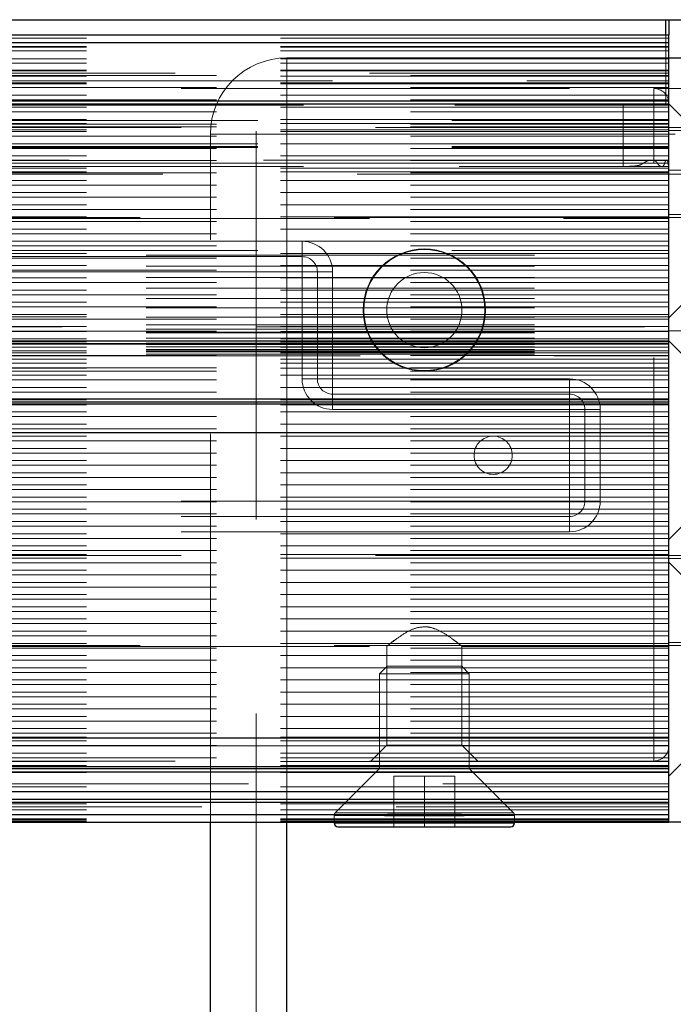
# Model space of a CAD drawing. Header units: millimetres. Extents: x 8 to 290, y 2 to 202.
# Tile 118 of 189: x 136.87 to 139.01, y 172.79 to 176.01. Entities that reach past the tile are written whole.
import ezdxf

# ---------------------------------------------------------------- set-up
doc = ezdxf.new("R2010")
doc.units = ezdxf.units.MM
doc.linetypes.add('HIDDEN', pattern=[1.905, 1.27, -0.635])
doc.styles.add('SLDTEXTSTYLE2', font='TXT', dxfattribs={"width": 0.605})
doc.dimstyles.new('SLDDIMSTYLE2', dxfattribs={"dimtxt": 2.568319, "dimasz": 3, "dimexe": 0, "dimexo": 0.0625, "dimgap": 0.64208, "dimtad": 1, "dimlfac": 20, "dimrnd": 1e-09, "dimzin": 12, "dimdsep": 46, "dimtxsty": 'SLDTEXTSTYLE2', "dimsah": 1, "dimcen": 0.09, "dimadec": 0, "dimazin": 3, "dimtfac": 1, "dimtofl": 0, "dimtmove": 0, "dimatfit": 3, "dimfxl": 1, "dimfrac": 2, "dimtolj": 1, "dimtzin": 12, "dimarcsym": 0})

# ---------------------------------------------------------------- blocks, each defined once
blk = doc.blocks.new('_D_3')
at = {"color": 7, "linetype": 'Continuous', "lineweight": 0}
blk.add_line((33.8917, 159.5789), (139.4917, 159.5789), dxfattribs=at)
at = {"color": 7, "linetype": 'Continuous', "lineweight": 18}
for points in [[(33.8917, 159.5789), (36.8917, 158.8289), (36.8917, 160.3289)], [(139.4917, 159.5789), (136.4917, 160.3289), (136.4917, 158.8289)]]:
    blk.add_solid(points, dxfattribs=at)
at = {"color": 7, "linetype": 'Continuous', "lineweight": 18, "insert": (82.772, 162.9896), "char_height": 2.64583, "attachment_point": 1, "style": 'SLDTEXTSTYLE2'}
blk.add_mtext('2112', dxfattribs=at)

msp = doc.modelspace()

# ---------------------------------------------------------------- linework, layer by layer
at = {"color": 7, "linetype": 'Continuous', "lineweight": 25}
for p, q in [((104.54172, 176.01084), (141.54172, 176.01084)), ((138.98172, 175.96084), (138.98172, 176.01084)), ((138.99172, 176.01084), (138.99172, 175.96084)), ((106.36672, 175.96084), (138.99172, 175.96084)), ((138.99172, 175.93584), (138.99172, 175.96084)), ((106.36672, 175.93584), (138.99172, 175.93584)), ((138.99172, 175.88584), (138.99172, 175.93584)), ((138.99172, 173.38584), (138.99172, 175.88584)), ((138.99172, 175.88584), (139.49172, 175.88584)), ((101.99172, 175.74584), (138.99172, 175.74584)), ((101.99172, 175.73584), (138.99172, 175.73584)), ((101.99172, 174.96084), (138.99172, 174.96084)), ((101.99172, 174.95084), (138.99172, 174.95084)), ((101.99172, 174.77084), (138.99172, 174.77084)), ((101.99172, 174.76084), (138.99172, 174.76084)), ((101.99172, 174.75382), (138.99172, 174.75382)), ((101.99172, 174.66084), (138.99172, 174.66084)), ((138.99172, 173.66084), (101.99172, 173.66084)), ((101.99172, 173.56785), (138.99172, 173.56785)), ((101.99172, 173.56084), (138.99172, 173.56084)), ((101.99172, 173.55084), (138.99172, 173.55084)), ((101.98237, 173.48584), (138.99172, 173.48584)), ((101.95179, 173.45084), (138.99172, 173.45084)), ((101.96693, 173.46084), (138.99172, 173.46084)), ((138.07067, 173.4165), (138.31277, 173.4165)), ((136.3204, 173.41084), (138.06304, 173.41084)), ((136.36325, 173.38584), (138.02018, 173.38584)), ((137.49172, 140.08584), (137.49172, 173.38584)), ((137.74172, 140.08584), (137.74172, 173.38584)), ((137.89672, 173.38584), (137.89672, 173.38334)), ((137.89672, 173.38334), (138.48672, 173.38334)), ((138.06169, 173.40766), (138.32175, 173.40766)), ((138.3204, 173.41084), (138.99172, 173.41084)), ((138.36325, 173.38584), (138.99172, 173.38584)), ((138.48672, 173.38334), (138.48672, 173.38584)), ((139.49172, 173.38584), (138.99172, 173.38584)), ((137.90922, 173.37084), (138.05047, 173.37084)), ((138.05047, 173.37084), (138.47422, 173.37084))]:
    msp.add_line(p, q, dxfattribs=at)
at = {"color": 7, "linetype": 'HIDDEN', "lineweight": 18}
for p, q in [((138.98172, 176.01084), (138.98172, 175.73084)), ((138.98172, 175.73084), (138.98172, 175.96084)), ((138.99172, 175.95084), (69.56672, 175.95084)), ((138.99172, 175.93584), (136.06922, 175.93584)), ((138.99172, 175.92334), (69.56672, 175.92334)), ((138.99172, 175.92121), (69.56672, 175.92121)), ((138.99172, 175.90846), (69.56672, 175.90846)), ((138.99172, 175.88318), (69.56672, 175.88318)), ((138.99172, 175.8686), (69.56672, 175.8686)), ((137.74172, 175.88584), (138.99172, 175.88584)), ((137.74172, 175.63584), (137.74172, 175.88584)), ((137.74172, 173.38584), (137.74172, 175.88584)), ((138.99172, 175.84397), (69.56672, 175.84397)), ((69.56672, 175.82875), (138.99172, 175.82875)), ((138.99172, 175.84584), (96.30708, 175.84584)), ((101.81672, 175.83584), (138.99172, 175.83584)), ((138.99172, 175.80411), (69.56672, 175.80411)), ((138.99172, 175.82584), (96.34172, 175.82584)), ((138.99172, 175.80084), (136.54942, 175.80084)), ((138.99172, 175.80084), (136.60755, 175.80084)), ((136.62172, 175.81084), (138.99172, 175.81084)), ((69.56672, 175.78889), (138.99172, 175.78889)), ((138.99172, 175.76425), (69.56672, 175.76425)), ((135.49172, 175.78584), (138.94172, 175.78584)), ((137.64172, 140.08584), (137.64172, 175.78584)), ((137.74172, 140.08584), (137.74172, 175.78584)), ((141.24172, 175.78584), (138.94172, 175.78584)), ((138.94172, 175.73584), (138.94172, 175.78584)), ((138.94172, 175.78584), (138.94172, 175.73584)), ((69.56672, 175.74903), (138.99172, 175.74903)), ((138.99172, 175.74584), (69.56672, 175.74584)), ((138.94172, 173.63584), (138.94172, 175.73584)), ((139.14172, 175.58584), (138.99172, 175.73584)), ((138.99172, 175.7244), (69.56672, 175.7244)), ((69.56672, 175.70918), (138.99172, 175.70918)), ((104.00172, 175.73084), (138.98172, 175.73084)), ((104.14172, 175.73084), (138.84172, 175.73084)), ((138.84172, 175.53084), (138.84172, 175.73084)), ((138.99172, 175.73084), (138.98172, 175.73084)), ((138.99172, 175.68454), (69.56672, 175.68454)), ((69.56672, 175.66932), (138.99172, 175.66932)), ((103.99172, 175.68084), (138.99172, 175.68084)), ((138.99172, 175.67084), (136.60755, 175.67084)), ((69.56672, 175.66084), (138.99172, 175.66084)), ((138.99172, 175.65084), (69.56672, 175.65084)), ((138.99172, 175.64468), (69.56672, 175.64468)), ((139.30172, 175.65784), (135.99172, 175.65784)), ((137.49172, 173.38584), (137.49172, 175.63584)), ((137.49172, 175.63584), (137.74172, 175.63584)), ((137.74172, 140.08584), (137.74172, 175.63584)), ((137.74172, 175.63584), (139.69172, 175.63584)), ((139.32922, 175.64834), (138.99172, 175.64834)), ((69.56672, 175.62947), (138.99172, 175.62947)), ((138.99172, 175.60483), (69.56672, 175.60483)), ((103.99172, 175.60518), (138.99172, 175.60518)), ((69.56672, 175.58961), (138.99172, 175.58961)), ((103.99172, 175.5955), (138.99172, 175.5955)), ((103.99172, 175.59268), (138.99172, 175.59268)), ((138.99172, 175.56497), (69.56672, 175.56497)), ((69.56672, 175.54975), (138.99172, 175.54975)), ((103.99438, 175.54099), (138.98905, 175.54099)), ((104.00595, 175.54099), (138.97749, 175.54099)), ((104.02937, 175.54099), (138.95406, 175.54099)), ((138.93509, 175.55134), (104.04821, 175.55134)), ((104.07635, 175.54099), (138.90708, 175.54099)), ((135.25877, 175.54099), (138.99172, 175.54099)), ((135.29585, 175.54099), (138.99172, 175.54099)), ((135.29585, 175.54099), (138.98905, 175.54099)), ((135.29585, 175.54099), (138.97749, 175.54099)), ((135.29585, 175.54099), (138.95406, 175.54099)), ((135.29585, 175.54099), (138.90708, 175.54099)), ((135.35669, 175.54099), (138.99172, 175.54099)), ((135.36572, 175.54099), (138.99172, 175.54099)), ((135.39536, 175.54099), (138.99172, 175.54099)), ((135.40074, 175.54099), (138.99172, 175.54099)), ((135.41909, 175.54099), (138.99172, 175.54099)), ((135.42244, 175.54099), (138.99172, 175.54099)), ((135.43348, 175.54099), (138.99172, 175.54099)), ((135.43535, 175.54099), (138.99172, 175.54099)), ((135.44059, 175.54099), (138.99172, 175.54099)), ((135.4412, 175.54099), (138.99172, 175.54099)), ((138.98448, 175.55134), (138.93509, 175.55134)), ((138.99172, 175.55134), (138.98448, 175.55134)), ((138.99172, 175.52511), (69.56672, 175.52511)), ((69.56672, 175.5099), (138.99172, 175.5099)), ((138.99172, 175.51334), (102.99172, 175.51334)), ((104.01586, 175.53064), (138.96756, 175.53064)), ((104.14172, 175.53084), (138.84172, 175.53084)), ((138.84172, 175.53084), (138.99172, 175.53084)), ((138.96756, 175.53064), (138.99172, 175.53064)), ((139.24172, 175.51834), (138.99172, 175.51834)), ((138.99172, 175.48526), (69.56672, 175.48526)), ((139.24172, 175.50584), (99.54172, 175.50584)), ((69.56672, 175.47004), (138.99172, 175.47004)), ((138.99172, 175.4454), (69.56672, 175.4454)), ((69.56672, 175.43018), (138.99172, 175.43018)), ((138.99172, 175.40554), (69.56672, 175.40554)), ((69.56672, 175.39033), (138.99172, 175.39033)), ((138.99172, 175.36569), (69.56672, 175.36569)), ((69.56672, 175.35047), (138.99172, 175.35047)), ((135.99172, 175.36384), (139.30172, 175.36384)), ((136.74172, 175.36084), (138.99172, 175.36084)), ((138.99172, 175.37334), (139.32922, 175.37334)), ((138.99172, 175.32583), (69.56672, 175.32583)), ((69.56672, 175.31061), (138.99172, 175.31061)), ((138.99172, 175.28598), (69.56672, 175.28598)), ((136.64172, 175.28584), (137.79172, 175.28584)), ((137.79172, 175.28584), (136.69172, 175.28584)), ((137.79172, 175.28584), (137.79172, 175.23584)), ((137.79172, 175.28584), (137.79172, 175.23584)), ((69.56672, 175.27076), (138.99172, 175.27076)), ((103.99172, 175.25584), (138.99172, 175.25584)), ((138.99172, 175.24612), (69.56672, 175.24612)), ((69.56672, 175.2309), (138.99172, 175.2309)), ((102.99172, 175.24016), (138.99172, 175.24016)), ((136.64172, 175.23584), (137.79172, 175.23584)), ((137.79172, 175.18584), (137.79172, 175.23584)), ((137.79172, 175.23584), (137.79172, 175.18584)), ((138.99172, 175.20626), (69.56672, 175.20626)), ((69.56672, 175.19104), (138.99172, 175.19104)), ((102.99172, 175.20421), (138.99172, 175.20421)), ((136.71448, 175.18584), (137.79172, 175.18584)), ((137.79172, 175.18584), (136.71672, 175.18584)), ((137.84172, 175.18584), (137.79172, 175.18584)), ((137.79172, 175.18584), (137.79172, 174.83584)), ((137.79172, 175.18584), (137.84172, 175.18584)), ((137.84172, 175.18584), (137.84172, 174.83584)), ((137.89172, 175.18584), (137.84172, 175.18584)), ((137.89172, 175.18584), (137.84172, 175.18584)), ((137.89172, 175.18584), (137.89172, 174.83584)), ((138.99172, 175.03584), (139.14172, 175.18584)), ((138.99172, 175.16641), (69.56672, 175.16641)), ((102.99172, 175.16706), (138.99172, 175.16706)), ((69.56672, 175.15119), (138.99172, 175.15119)), ((138.99172, 175.12655), (69.56672, 175.12655)), ((102.99172, 175.13293), (138.99172, 175.13293)), ((69.56672, 175.11133), (138.99172, 175.11133)), ((102.99172, 175.09855), (138.99172, 175.09855)), ((138.99172, 175.08669), (69.56672, 175.08669)), ((69.56672, 175.07148), (138.99172, 175.07148)), ((102.99172, 175.06789), (138.99172, 175.06789)), ((138.99172, 175.04684), (69.56672, 175.04684)), ((69.56672, 175.03162), (138.99172, 175.03162)), ((138.99172, 175.03847), (102.99172, 175.03847)), ((102.99172, 175.03802), (138.99172, 175.03802)), ((102.99172, 175.03758), (138.99172, 175.03758)), ((138.99172, 175.00698), (69.56672, 175.00698)), ((69.56672, 174.99176), (138.99172, 174.99176)), ((99.54172, 175.00584), (139.24172, 175.00584)), ((102.99172, 175.01239), (138.99172, 175.01239)), ((102.99172, 174.99834), (138.99172, 174.99834)), ((138.99172, 174.99334), (139.24172, 174.99334)), ((138.99172, 174.96712), (69.56672, 174.96712)), ((138.99172, 174.99052), (102.99172, 174.99052)), ((102.99172, 174.98856), (138.99172, 174.98856)), ((102.99172, 174.98662), (138.99172, 174.98662)), ((102.99172, 174.96926), (138.99172, 174.96926)), ((139.11672, 174.83584), (138.99172, 174.96084)), ((69.56672, 174.95191), (138.99172, 174.95191)), ((138.99172, 174.95084), (69.56672, 174.95084)), ((138.99172, 174.92727), (69.56672, 174.92727)), ((138.99172, 174.95713), (102.99172, 174.95713)), ((102.99172, 174.95266), (138.99172, 174.95266)), ((102.99172, 174.94825), (138.99172, 174.94825)), ((102.99172, 174.94068), (138.99172, 174.94068)), ((138.99172, 174.94), (102.99172, 174.94)), ((102.99172, 174.93216), (138.99172, 174.93216)), ((102.99172, 174.9281), (138.99172, 174.9281)), ((69.56672, 174.91205), (138.99172, 174.91205)), ((138.99172, 174.92084), (96.34172, 174.92084)), ((100.51672, 174.91084), (138.99172, 174.91084)), ((102.99172, 174.92442), (138.99172, 174.92442)), ((102.99172, 174.91634), (138.99172, 174.91634)), ((138.99172, 174.90084), (136.60755, 174.90084)), ((138.99172, 174.88741), (69.56672, 174.88741)), ((69.56672, 174.87219), (138.99172, 174.87219)), ((138.99172, 174.87084), (69.56672, 174.87084)), ((69.56672, 174.86084), (138.99172, 174.86084)), ((138.99172, 174.84755), (69.56672, 174.84755)), ((69.56672, 174.83234), (138.99172, 174.83234)), ((137.84172, 174.83584), (137.79172, 174.83584)), ((137.79172, 174.83584), (137.84172, 174.83584)), ((137.84172, 174.83584), (137.89172, 174.83584)), ((137.89172, 174.83584), (137.84172, 174.83584)), ((137.89172, 174.83584), (138.66672, 174.83584)), ((137.89172, 174.83584), (137.89172, 174.78584)), ((137.89172, 174.78584), (137.89172, 174.83584)), ((138.66672, 174.83584), (138.66672, 174.78584)), ((138.66672, 174.83584), (138.66672, 174.78584)), ((138.99172, 174.8077), (69.56672, 174.8077)), ((69.56672, 174.79248), (138.99172, 174.79248)), ((138.99172, 174.77084), (69.56672, 174.77084)), ((138.99172, 174.76784), (69.56672, 174.76784)), ((137.89172, 174.78584), (138.66672, 174.78584)), ((137.89172, 174.73584), (137.89172, 174.78584)), ((137.89172, 174.78584), (137.89172, 174.73584)), ((138.66672, 174.73584), (138.66672, 174.78584)), ((138.66672, 174.78584), (138.66672, 174.73584)), ((138.99172, 174.75382), (69.56672, 174.75382)), ((69.56672, 174.75262), (138.99172, 174.75262)), ((138.99172, 174.75084), (69.56672, 174.75084)), ((137.89172, 174.73584), (138.66672, 174.73584)), ((138.66672, 174.73584), (138.66672, 174.43584)), ((138.71672, 174.73584), (138.66672, 174.73584)), ((138.66672, 174.73584), (138.71672, 174.73584)), ((138.71672, 174.73584), (138.71672, 174.43584)), ((138.76672, 174.73584), (138.71672, 174.73584)), ((138.76672, 174.73584), (138.71672, 174.73584)), ((138.76672, 174.73584), (138.76672, 174.43584)), ((138.99172, 174.72799), (69.56672, 174.72799)), ((69.56672, 174.71277), (138.99172, 174.71277)), ((138.99172, 174.68813), (69.56672, 174.68813)), ((69.56672, 174.67291), (138.99172, 174.67291)), ((138.99172, 174.64827), (69.56672, 174.64827)), ((69.56672, 174.63305), (138.99172, 174.63305)), ((138.99172, 174.60841), (69.56672, 174.60841)), ((69.56672, 174.5932), (138.99172, 174.5932)), ((138.99172, 174.56856), (69.56672, 174.56856)), ((69.56672, 174.55334), (138.99172, 174.55334)), ((138.99172, 174.5287), (69.56672, 174.5287)), ((69.56672, 174.51349), (138.99172, 174.51349)), ((138.99172, 174.48885), (69.56672, 174.48885)), ((69.56672, 174.47363), (138.99172, 174.47363)), ((138.99172, 174.44899), (69.56672, 174.44899)), ((69.56672, 174.43378), (138.99172, 174.43378)), ((138.66672, 174.43584), (135.76672, 174.43584)), ((138.66672, 174.43584), (138.71672, 174.43584)), ((138.66672, 174.38584), (138.66672, 174.43584)), ((138.71672, 174.43584), (138.66672, 174.43584)), ((138.66672, 174.43584), (138.66672, 174.38584)), ((138.76672, 174.43584), (138.71672, 174.43584)), ((138.76672, 174.43584), (138.71672, 174.43584)), ((138.99172, 174.31084), (139.11672, 174.43584)), ((138.99172, 174.40914), (69.56672, 174.40914)), ((69.56672, 174.39391), (138.99172, 174.39391)), ((138.66672, 174.38584), (135.76672, 174.38584)), ((138.66672, 174.33584), (138.66672, 174.38584)), ((138.66672, 174.38584), (138.66672, 174.33584)), ((138.99172, 174.36927), (69.56672, 174.36927)), ((69.56672, 174.35406), (138.99172, 174.35406)), ((138.99172, 174.32942), (69.56672, 174.32942)), ((138.66672, 174.33584), (135.76672, 174.33584)), ((69.56672, 174.3142), (138.99172, 174.3142)), ((138.99172, 174.28956), (69.56672, 174.28956)), ((69.56672, 174.27435), (138.99172, 174.27435)), ((139.30172, 174.25784), (135.99172, 174.25784)), ((138.99172, 174.26084), (136.74172, 174.26084)), ((138.99172, 174.24971), (69.56672, 174.24971)), ((69.56672, 174.23449), (138.99172, 174.23449)), ((139.32922, 174.24834), (138.99172, 174.24834)), ((139.14172, 174.08584), (138.99172, 174.23584)), ((138.99172, 174.20985), (69.56672, 174.20985)), ((69.56672, 174.19464), (138.99172, 174.19464)), ((138.99172, 174.17), (69.56672, 174.17)), ((69.56672, 174.15477), (138.99172, 174.15477)), ((138.99172, 174.13013), (69.56672, 174.13013)), ((69.56672, 174.11493), (138.99172, 174.11493)), ((138.99172, 174.09029), (136.22, 174.09029)), ((69.56672, 174.07506), (138.99172, 174.07506)), ((138.99172, 174.05042), (69.56672, 174.05042)), ((69.56672, 174.03522), (138.99172, 174.03522)), ((138.99172, 174.01058), (69.56672, 174.01058)), ((69.56672, 173.99534), (138.99172, 173.99534)), ((138.99172, 173.97071), (69.56672, 173.97071)), ((135.99172, 173.96384), (139.30172, 173.96384)), ((136.74172, 173.96084), (138.06996, 173.96084)), ((138.06879, 173.96179), (138.06879, 173.63791)), ((138.31348, 173.96084), (138.99172, 173.96084)), ((138.31464, 173.63791), (138.31464, 173.96179)), ((138.99172, 173.97334), (139.32922, 173.97334)), ((69.56672, 173.9555), (138.99172, 173.9555)), ((138.99172, 173.93086), (69.56672, 173.93086)), ((69.56672, 173.91563), (138.99172, 173.91563)), ((138.99172, 173.89099), (69.56672, 173.89099)), ((69.56672, 173.87579), (138.99172, 173.87579)), ((138.06972, 173.89584), (138.04472, 173.87084)), ((138.04472, 173.87084), (138.33872, 173.87084)), ((138.04472, 173.87084), (138.04472, 173.56084)), ((138.13072, 173.89584), (138.06972, 173.89584)), ((138.31372, 173.89584), (138.13072, 173.89584)), ((138.33872, 173.87084), (138.31372, 173.89584)), ((138.33872, 173.56084), (138.33872, 173.87084)), ((138.99172, 173.85115), (69.56672, 173.85115)), ((69.56672, 173.83591), (138.99172, 173.83591)), ((138.99172, 173.81128), (69.56672, 173.81128)), ((69.56672, 173.79608), (138.99172, 173.79608)), ((138.99172, 173.77144), (69.56672, 173.77144)), ((69.56672, 173.7562), (138.99172, 173.7562)), ((138.99172, 173.73156), (69.56672, 173.73156)), ((69.56672, 173.71637), (138.99172, 173.71637)), ((138.99172, 173.69173), (69.56672, 173.69173)), ((69.56672, 173.67648), (138.99172, 173.67648)), ((138.99172, 173.53584), (139.14172, 173.68584)), ((138.99172, 173.66383), (69.56672, 173.66383)), ((138.99172, 173.65182), (69.56672, 173.65182)), ((69.56672, 173.63664), (138.99172, 173.63664)), ((138.99172, 173.61199), (69.56672, 173.61199)), ((136.52701, 173.63584), (138.94172, 173.63584)), ((138.94172, 173.63584), (136.69172, 173.63584)), ((138.06879, 173.63791), (138.01672, 173.58584)), ((138.19172, 173.63791), (138.06879, 173.63791)), ((138.31464, 173.63791), (138.19172, 173.63791)), ((138.36672, 173.58584), (138.31464, 173.63791)), ((138.94172, 173.63584), (138.99172, 173.63584)), ((138.94172, 173.58584), (138.94172, 173.63584)), ((138.94172, 173.63584), (138.94172, 173.58584)), ((138.99172, 173.63584), (138.94172, 173.63584)), ((69.56672, 173.59676), (138.99172, 173.59676)), ((138.99172, 173.59584), (69.56672, 173.59584)), ((138.99172, 173.58412), (69.56672, 173.58412)), ((101.81672, 173.58584), (138.99172, 173.58584)), ((138.99172, 173.57084), (69.56672, 173.57084)), ((138.99172, 173.56785), (69.56672, 173.56785)), ((138.99172, 173.55084), (69.56672, 173.55084)), ((138.99172, 173.54834), (69.56672, 173.54834)), ((138.04472, 173.56084), (137.90038, 173.4165)), ((138.48306, 173.4165), (138.33872, 173.56084)), ((96.34172, 173.51084), (138.99172, 173.51084)), ((138.09172, 173.53584), (138.19172, 173.53584)), ((138.09172, 173.37084), (138.09172, 173.53584)), ((138.19172, 173.53584), (138.29172, 173.53584)), ((138.19172, 173.37084), (138.19172, 173.53584)), ((138.29172, 173.53584), (138.29172, 173.37084)), ((138.99172, 173.50084), (69.56672, 173.50084)), ((138.99172, 173.48584), (136.61672, 173.48584)), ((138.99172, 173.45084), (69.56672, 173.45084)), ((138.99172, 173.44584), (69.56672, 173.44584)), ((138.99172, 173.42584), (96.29172, 173.42584)), ((101.90422, 173.43584), (138.99172, 173.43584)), ((137.90044, 173.4165), (138.48146, 173.4165)), ((138.07067, 173.4165), (137.90044, 173.4165)), ((137.93941, 173.4165), (138.48146, 173.4165)), ((138.99172, 173.39669), (69.56672, 173.39669)), ((138.99172, 173.39376), (69.56672, 173.39376)), ((138.99172, 173.38877), (69.56672, 173.38877)), ((138.99172, 173.41084), (135.88797, 173.41084)), ((137.89672, 173.40766), (137.89672, 173.38584)), ((137.93624, 173.38334), (137.89672, 173.38334)), ((137.89678, 173.40766), (138.4851, 173.40766)), ((138.06169, 173.40766), (137.89678, 173.40766)), ((137.89678, 173.38334), (138.4851, 173.38334)), ((137.93624, 173.40766), (138.4851, 173.40766)), ((138.48672, 173.38334), (137.93624, 173.38334)), ((138.02018, 173.38584), (138.36325, 173.38584)), ((138.06304, 173.41084), (138.3204, 173.41084)), ((138.48672, 173.38584), (138.48672, 173.40766))]:
    msp.add_line(p, q, dxfattribs=at)
for centre, radius in [((138.19172, 175.06084), 0.2), ((138.19172, 175.06084), 0.19792), ((138.19172, 175.06084), 0.12293), ((138.41672, 174.58584), 0.0625)]:
    msp.add_circle(centre, radius, dxfattribs=at)
for centre, radius, start, end in [((137.74172, 175.63584), 0.25, 90, 180), ((138.94172, 175.73584), 0.05, 0, 90), ((137.79172, 175.18584), 0.1, 0, 90), ((137.79172, 175.18584), 0.1, 0, 90), ((137.79172, 175.18584), 0.05, 0, 90), ((137.89172, 174.83584), 0.1, 180, 270), ((137.89172, 174.83584), 0.1, 180, 270), ((137.89172, 174.83584), 0.05, 180, 270), ((138.66672, 174.73584), 0.1, 0, 90), ((138.66672, 174.73584), 0.1, 0, 90), ((138.66672, 174.73584), 0.05, 0, 90), ((138.66672, 174.43584), 0.1, 270, 0), ((138.66672, 174.43584), 0.05, 270, 0), ((138.66672, 174.43584), 0.1, 270, 0), ((138.94172, 173.63584), 0.05, 270, 0), ((137.90922, 173.40766), 0.0125, 135, 180), ((138.47422, 173.40766), 0.0125, 0, 45)]:
    msp.add_arc(centre, radius, start, end, dxfattribs=at)
at = {"color": 7, "linetype": 'Continuous', "lineweight": 25}
for centre, start, end in [((137.90922, 173.38334), 180, 270), ((138.47422, 173.38334), 270, 0)]:
    msp.add_arc(centre, 0.0125, start, end, dxfattribs=at)
at = {"color": 7, "linetype": 'HIDDEN', "lineweight": 18}
for points, knots in [([(138.90708, 175.54099), (138.90433, 175.53925), (138.89604, 175.534), (138.8738, 175.53108), (138.85426, 175.53093), (138.84172, 175.53084)], [0, 0, 0, 0, 0.1506682, 0.4546535, 1, 1, 1, 1]), ([(138.95406, 175.54099), (138.95284, 175.54287), (138.95006, 175.54715), (138.94274, 175.55098), (138.93154, 175.55188), (138.91853, 175.54871), (138.91031, 175.54316), (138.90708, 175.54099)], [0, 0, 0, 0, 0.1216695, 0.2763846, 0.4986901, 0.8033752, 1, 1, 1, 1]), ([(138.97749, 175.54099), (138.97685, 175.53911), (138.97557, 175.53536), (138.97246, 175.53189), (138.96849, 175.53027), (138.96356, 175.5311), (138.95824, 175.53444), (138.9554, 175.5389), (138.95406, 175.54099)], [0, 0, 0, 0, 0.1446589, 0.288877, 0.4456729, 0.6239783, 0.8235975, 1, 1, 1, 1]), ([(138.98905, 175.54099), (138.98879, 175.54287), (138.98827, 175.54662), (138.98684, 175.55017), (138.98492, 175.55169), (138.98254, 175.5509), (138.97997, 175.54773), (138.97828, 175.54384), (138.97758, 175.54134), (138.97749, 175.54099)], [0, 0, 0, 0, 0.1543531, 0.3086199, 0.4653641, 0.6283585, 0.7988161, 0.9720772, 1, 1, 1, 1]), ([(138.99132, 175.53092), (138.99126, 175.53085), (138.99107, 175.53063), (138.99043, 175.53267), (138.98964, 175.53631), (138.98922, 175.53961), (138.98905, 175.54099)], [0, 0, 0, 0, 0.1326575, 0.4495467, 0.7701309, 1, 1, 1, 1]), ([(138.19172, 174.02487), (138.1828, 174.02399), (138.1616, 174.02189), (138.12839, 174.00508), (138.09835, 173.98436), (138.07735, 173.96784), (138.06807, 173.96023), (138.06872, 173.96084), (138.079, 173.96894), (138.08877, 173.97726), (138.09669, 173.98268), (138.09685, 173.98279)], [0, 0, 0, 0, 0.0912442, 0.21686, 0.3938047, 0.5341524, 0.6507517, 0.7677007, 0.8775627, 0.9974791, 1, 1, 1, 1]), ([(138.31348, 173.96179), (138.31362, 173.96167), (138.31399, 173.96137), (138.30459, 173.96903), (138.28686, 173.98287), (138.26044, 174.00162), (138.23022, 174.01812), (138.20572, 174.0245), (138.19422, 174.02481), (138.19172, 174.02487)], [0, 0, 0, 0, 0.09701423, 0.2538913, 0.42512545, 0.63207567, 0.83164201, 0.9632944, 1, 1, 1, 1])]:
    msp.add_open_spline(points, degree=3, knots=knots, dxfattribs=at)

# ---------------------------------------------------------------- dimensions: what is measured, and where the dimension line sits
at = {"color": 7, "linetype": 'Continuous', "lineweight": 18}
dim = msp.add_linear_dim(base=(139.49172, 159.57894), p1=(33.89172, 175.63584), p2=(139.49172, 175.63584), dimstyle='SLDDIMSTYLE2', dxfattribs=at)
dim.commit()
dim.dimension.update_dxf_attribs({"geometry": '_D_3', "text_midpoint": (86.69172, 159.57894), "dimtype": 160})

doc.saveas('drawing.dxf')
